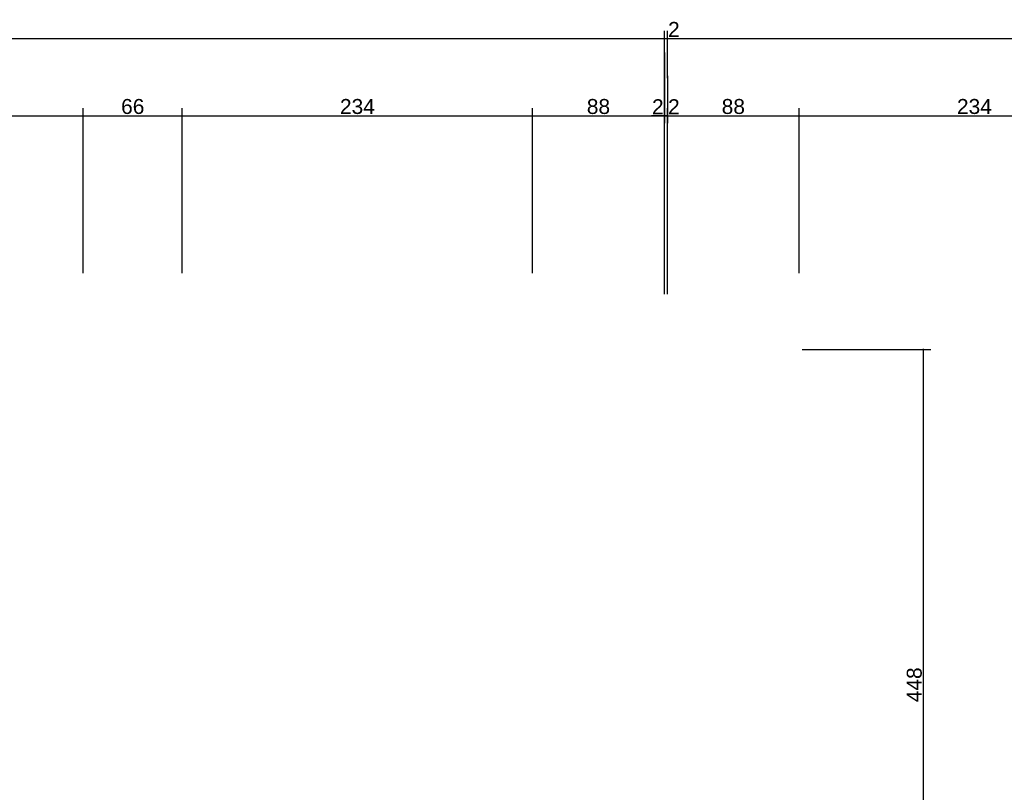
# Model space of a CAD drawing. Header units: millimetres. Extents: x 126553 to 403692, y -95821 to 38049.
# Tile 26 of 256: x 130366 to 131023, y -29067 to -28551. Entities that reach past the tile are written whole.
import ezdxf

# ---------------------------------------------------------------- set-up
doc = ezdxf.new("R2010")
doc.units = ezdxf.units.MM
doc.layers.add('11_wymiary', color=55, linetype='Continuous')
doc.layers.add('11_wymiary @ 50', color=55, linetype='Continuous')
doc.styles.add('11_RJ', font='arial.ttf')
doc.dimstyles.new('11_RJ (cc)', dxfattribs={"dimtxt": 0.2, "dimasz": 0.001, "dimexe": 0.1, "dimexo": 0.1, "dimgap": 0.02, "dimtad": 1, "dimdec": 1, "dimrnd": 0.5, "dimzin": 12, "dimdsep": 46, "dimtxsty": '11_RJ', "dimblk": 'OBLIQUE', "dimcen": 0, "dimdle": 0.01, "dimclrd": 256, "dimclre": 256, "dimclrt": 2, "dimazin": 3, "dimtfac": 1, "dimtdec": 1, "dimtofl": 0, "dimtmove": 0, "dimatfit": 3, "dimldrblk": 'DOT', "dimfxl": 1, "dimtolj": 1, "dimtzin": 13, "dimarcsym": 0})

# ---------------------------------------------------------------- blocks, each defined once
blk = doc.blocks.new('_Oblique')
at = {"color": 0, "linetype": 'ByBlock', "lineweight": -2}
blk.add_line((-0.5, -0.5), (0.5, 0.5), dxfattribs=at)
blk = doc.blocks.new('*D1774')
at = {"layer": '11_wymiary', "lineweight": -2, "transparency": 16777216}
for p, q in [((126769.85, -28563.04), (130796.85, -28563.04)), ((126770.35, -28719.74), (126770.35, -28558.04)), ((130796.35, -28733.74), (130796.35, -28558.04))]:
    blk.add_line(p, q, dxfattribs=at)
at = {"layer": 'Defpoints', "color": 0, "transparency": 16777216}
for p in [(130796.35, -28563.04), (126770.35, -28724.74), (130796.35, -28738.74)]:
    blk.add_point(p, dxfattribs=at)
at = {"layer": '11_wymiary', "lineweight": -2, "transparency": 16777216, "xscale": 0.05, "yscale": 0.05, "zscale": 0.05, "rotation": 180}
blk.add_blockref('_Oblique', (126770.35, -28563.04), dxfattribs=at)
at = {"layer": '11_wymiary', "lineweight": -2, "transparency": 16777216, "xscale": 0.05, "yscale": 0.05, "zscale": 0.05}
blk.add_blockref('_Oblique', (130796.35, -28563.04), dxfattribs=at)
at = {"layer": '11_wymiary', "color": 2, "transparency": 16777216, "insert": (128783.35, -28556.93), "char_height": 10, "attachment_point": 5, "style": '11_RJ'}
blk.add_mtext('\\A1;4026', dxfattribs=at)
blk = doc.blocks.new('_Dot')
at = {"color": 0, "linetype": 'ByBlock', "lineweight": -2}
blk.add_line((-0.5, 0), (-1, 0), dxfattribs=at)
at = {"color": 0, "linetype": 'ByBlock', "const_width": 0.5}
blk.add_lwpolyline([(-0.25, 0, 1), (0.25, 0, 1)], format="xyb", close=True, dxfattribs=at)
blk = doc.blocks.new('*D1817')
at = {"layer": '11_wymiary', "lineweight": -2, "transparency": 16777216}
for p, q in [((130474.46, -28719.74), (130474.46, -28609.66)), ((130708.35, -28719.74), (130708.35, -28609.66)), ((130473.96, -28614.66), (130708.85, -28614.66))]:
    blk.add_line(p, q, dxfattribs=at)
at = {"layer": 'Defpoints', "color": 0, "transparency": 16777216}
for p in [(130708.35, -28614.66), (130474.46, -28724.74), (130708.35, -28724.74)]:
    blk.add_point(p, dxfattribs=at)
at = {"layer": '11_wymiary', "lineweight": -2, "transparency": 16777216, "xscale": 0.05, "yscale": 0.05, "zscale": 0.05, "rotation": 180}
blk.add_blockref('_Oblique', (130474.46, -28614.66), dxfattribs=at)
at = {"layer": '11_wymiary', "lineweight": -2, "transparency": 16777216, "xscale": 0.05, "yscale": 0.05, "zscale": 0.05}
blk.add_blockref('_Oblique', (130708.35, -28614.66), dxfattribs=at)
at = {"layer": '11_wymiary', "color": 2, "transparency": 16777216, "insert": (130591.4, -28608.55), "char_height": 10, "attachment_point": 5, "style": '11_RJ'}
blk.add_mtext('\\A1;234', dxfattribs=at)
blk = doc.blocks.new('*D1818')
at = {"layer": '11_wymiary', "lineweight": -2, "transparency": 16777216}
for p, q in [((130174.35, -28719.74), (130174.35, -28609.66)), ((130408.35, -28719.74), (130408.35, -28609.66)), ((130173.85, -28614.66), (130408.85, -28614.66))]:
    blk.add_line(p, q, dxfattribs=at)
at = {"layer": 'Defpoints', "color": 0, "transparency": 16777216}
for p in [(130408.35, -28614.66), (130174.35, -28724.74), (130408.35, -28724.74)]:
    blk.add_point(p, dxfattribs=at)
at = {"layer": '11_wymiary', "lineweight": -2, "transparency": 16777216, "xscale": 0.05, "yscale": 0.05, "zscale": 0.05, "rotation": 180}
blk.add_blockref('_Oblique', (130174.35, -28614.66), dxfattribs=at)
at = {"layer": '11_wymiary', "lineweight": -2, "transparency": 16777216, "xscale": 0.05, "yscale": 0.05, "zscale": 0.05}
blk.add_blockref('_Oblique', (130408.35, -28614.66), dxfattribs=at)
at = {"layer": '11_wymiary', "color": 2, "transparency": 16777216, "insert": (130291.35, -28608.55), "char_height": 10, "attachment_point": 5, "style": '11_RJ'}
blk.add_mtext('\\A1;234', dxfattribs=at)
blk = doc.blocks.new('*D1819')
at = {"layer": '11_wymiary', "lineweight": -2, "transparency": 16777216}
for p, q in [((130408.35, -28719.74), (130408.35, -28609.66)), ((130474.46, -28719.74), (130474.46, -28609.66)), ((130407.85, -28614.66), (130474.96, -28614.66))]:
    blk.add_line(p, q, dxfattribs=at)
at = {"layer": 'Defpoints', "color": 0, "transparency": 16777216}
for p in [(130474.46, -28614.66), (130408.35, -28724.74), (130474.46, -28724.74)]:
    blk.add_point(p, dxfattribs=at)
at = {"layer": '11_wymiary', "lineweight": -2, "transparency": 16777216, "xscale": 0.05, "yscale": 0.05, "zscale": 0.05, "rotation": 180}
blk.add_blockref('_Oblique', (130408.35, -28614.66), dxfattribs=at)
at = {"layer": '11_wymiary', "lineweight": -2, "transparency": 16777216, "xscale": 0.05, "yscale": 0.05, "zscale": 0.05}
blk.add_blockref('_Oblique', (130474.46, -28614.66), dxfattribs=at)
at = {"layer": '11_wymiary', "color": 2, "transparency": 16777216, "insert": (130441.4, -28608.55), "char_height": 10, "attachment_point": 5, "style": '11_RJ'}
blk.add_mtext('\\A1;66', dxfattribs=at)
blk = doc.blocks.new('*D1827')
at = {"layer": '11_wymiary', "lineweight": -2, "transparency": 16777216}
for p, q in [((130796.35, -28572.34), (130796.35, -28619.66)), ((130708.35, -28719.74), (130708.35, -28609.66)), ((130707.85, -28614.66), (130796.85, -28614.66))]:
    blk.add_line(p, q, dxfattribs=at)
at = {"layer": 'Defpoints', "color": 0, "transparency": 16777216}
for p in [(130796.35, -28567.34), (130796.35, -28614.66), (130708.35, -28724.74)]:
    blk.add_point(p, dxfattribs=at)
at = {"layer": '11_wymiary', "lineweight": -2, "transparency": 16777216, "xscale": 0.05, "yscale": 0.05, "zscale": 0.05, "rotation": 180}
blk.add_blockref('_Oblique', (130708.35, -28614.66), dxfattribs=at)
at = {"layer": '11_wymiary', "lineweight": -2, "transparency": 16777216, "xscale": 0.05, "yscale": 0.05, "zscale": 0.05}
blk.add_blockref('_Oblique', (130796.35, -28614.66), dxfattribs=at)
at = {"layer": '11_wymiary', "color": 2, "transparency": 16777216, "insert": (130752.35, -28608.55), "char_height": 10, "attachment_point": 5, "style": '11_RJ'}
blk.add_mtext('\\A1;88', dxfattribs=at)
blk = doc.blocks.new('*D1828')
at = {"layer": '11_wymiary', "lineweight": -2, "transparency": 16777216}
for p, q in [((130796.35, -28572.34), (130796.35, -28619.66)), ((130798.35, -28606), (130798.35, -28619.66)), ((130795.85, -28614.66), (130798.35, -28614.66)), ((130798.35, -28614.66), (130807.02, -28614.66))]:
    blk.add_line(p, q, dxfattribs=at)
at = {"layer": 'Defpoints', "color": 0, "transparency": 16777216}
for p in [(130796.35, -28567.34), (130798.35, -28601), (130798.35, -28614.66)]:
    blk.add_point(p, dxfattribs=at)
at = {"layer": '11_wymiary', "lineweight": -2, "transparency": 16777216, "xscale": 0.05, "yscale": 0.05, "zscale": 0.05, "rotation": 180}
blk.add_blockref('_Oblique', (130796.35, -28614.66), dxfattribs=at)
at = {"layer": '11_wymiary', "lineweight": -2, "transparency": 16777216, "xscale": 0.05, "yscale": 0.05, "zscale": 0.05}
blk.add_blockref('_Oblique', (130798.35, -28614.66), dxfattribs=at)
at = {"layer": '11_wymiary', "color": 2, "transparency": 16777216, "insert": (130802.71, -28608.64), "char_height": 10, "attachment_point": 5, "style": '11_RJ'}
blk.add_mtext('\\A1;2', dxfattribs=at)
blk = doc.blocks.new('*D1829')
at = {"layer": '11_wymiary', "lineweight": -2, "transparency": 16777216}
for p, q in [((130886.46, -28719.74), (130886.46, -28609.66)), ((131120.25, -28719.74), (131120.25, -28609.66)), ((130885.96, -28614.66), (131120.75, -28614.66))]:
    blk.add_line(p, q, dxfattribs=at)
at = {"layer": 'Defpoints', "color": 0, "transparency": 16777216}
for p in [(131120.25, -28614.66), (130886.46, -28724.74), (131120.25, -28724.74)]:
    blk.add_point(p, dxfattribs=at)
at = {"layer": '11_wymiary', "lineweight": -2, "transparency": 16777216, "xscale": 0.05, "yscale": 0.05, "zscale": 0.05, "rotation": 180}
blk.add_blockref('_Oblique', (130886.46, -28614.66), dxfattribs=at)
at = {"layer": '11_wymiary', "lineweight": -2, "transparency": 16777216, "xscale": 0.05, "yscale": 0.05, "zscale": 0.05}
blk.add_blockref('_Oblique', (131120.25, -28614.66), dxfattribs=at)
at = {"layer": '11_wymiary', "color": 2, "transparency": 16777216, "insert": (131003.35, -28608.55), "char_height": 10, "attachment_point": 5, "style": '11_RJ'}
blk.add_mtext('\\A1;234', dxfattribs=at)
blk = doc.blocks.new('*D1830')
at = {"layer": '11_wymiary', "lineweight": -2, "transparency": 16777216}
for p, q in [((130798.35, -28733.74), (130798.35, -28609.66)), ((130886.46, -28719.74), (130886.46, -28609.66)), ((130797.85, -28614.66), (130886.96, -28614.66))]:
    blk.add_line(p, q, dxfattribs=at)
at = {"layer": 'Defpoints', "color": 0, "transparency": 16777216}
for p in [(130886.46, -28614.66), (130886.46, -28724.74), (130798.35, -28738.74)]:
    blk.add_point(p, dxfattribs=at)
at = {"layer": '11_wymiary', "lineweight": -2, "transparency": 16777216, "xscale": 0.05, "yscale": 0.05, "zscale": 0.05, "rotation": 180}
blk.add_blockref('_Oblique', (130798.35, -28614.66), dxfattribs=at)
at = {"layer": '11_wymiary', "lineweight": -2, "transparency": 16777216, "xscale": 0.05, "yscale": 0.05, "zscale": 0.05}
blk.add_blockref('_Oblique', (130886.46, -28614.66), dxfattribs=at)
at = {"layer": '11_wymiary', "color": 2, "transparency": 16777216, "insert": (130842.4, -28608.55), "char_height": 10, "attachment_point": 5, "style": '11_RJ'}
blk.add_mtext('\\A1;88', dxfattribs=at)
blk = doc.blocks.new('*D1831')
at = {"layer": '11_wymiary', "lineweight": -2, "transparency": 16777216}
for p, q in [((130795.85, -28563.04), (130798.35, -28563.04)), ((130796.35, -28589.66), (130796.35, -28558.04)), ((130798.35, -28589.66), (130798.35, -28558.04)), ((130798.35, -28563.04), (130807.02, -28563.04))]:
    blk.add_line(p, q, dxfattribs=at)
at = {"layer": 'Defpoints', "color": 0, "transparency": 16777216}
for p in [(130798.35, -28563.04), (130796.35, -28594.66), (130798.35, -28594.66)]:
    blk.add_point(p, dxfattribs=at)
at = {"layer": '11_wymiary', "lineweight": -2, "transparency": 16777216, "xscale": 0.05, "yscale": 0.05, "zscale": 0.05, "rotation": 180}
blk.add_blockref('_Oblique', (130796.35, -28563.04), dxfattribs=at)
at = {"layer": '11_wymiary', "lineweight": -2, "transparency": 16777216, "xscale": 0.05, "yscale": 0.05, "zscale": 0.05}
blk.add_blockref('_Oblique', (130798.35, -28563.04), dxfattribs=at)
at = {"layer": '11_wymiary', "color": 2, "transparency": 16777216, "insert": (130802.71, -28557.02), "char_height": 10, "attachment_point": 5, "style": '11_RJ'}
blk.add_mtext('\\A1;2', dxfattribs=at)
blk = doc.blocks.new('*D1838')
at = {"layer": '11_wymiary', "lineweight": -2, "transparency": 16777216}
for p, q in [((130796.35, -28588.04), (130796.35, -28619.66)), ((130798.35, -28588.04), (130798.35, -28619.66)), ((130796.35, -28614.66), (130787.68, -28614.66)), ((130798.85, -28614.66), (130796.35, -28614.66))]:
    blk.add_line(p, q, dxfattribs=at)
at = {"layer": 'Defpoints', "color": 0, "transparency": 16777216}
for p in [(130796.35, -28583.04), (130798.35, -28583.04), (130796.35, -28614.66)]:
    blk.add_point(p, dxfattribs=at)
at = {"layer": '11_wymiary', "lineweight": -2, "transparency": 16777216, "xscale": 0.05, "yscale": 0.05, "zscale": 0.05, "rotation": 180}
blk.add_blockref('_Oblique', (130796.35, -28614.66), dxfattribs=at)
at = {"layer": '11_wymiary', "lineweight": -2, "transparency": 16777216, "xscale": 0.05, "yscale": 0.05, "zscale": 0.05}
blk.add_blockref('_Oblique', (130798.35, -28614.66), dxfattribs=at)
at = {"layer": '11_wymiary', "color": 2, "transparency": 16777216, "insert": (130791.99, -28608.64), "char_height": 10, "attachment_point": 5, "style": '11_RJ'}
blk.add_mtext('\\A1;2', dxfattribs=at)
blk = doc.blocks.new('*D2138')
at = {"layer": '11_wymiary', "lineweight": -2, "transparency": 16777216}
blk.add_line((130797.85, -28563.04), (131769.85, -28563.04), dxfattribs=at)
at = {"layer": 'Defpoints', "color": 0, "transparency": 16777216}
for p in [(130798.35, -28563.04), (131769.35, -28563.04), (131769.35, -28563.04)]:
    blk.add_point(p, dxfattribs=at)
at = {"layer": '11_wymiary', "lineweight": -2, "transparency": 16777216, "xscale": 0.05, "yscale": 0.05, "zscale": 0.05, "rotation": 180}
blk.add_blockref('_Oblique', (130798.35, -28563.04), dxfattribs=at)
at = {"layer": '11_wymiary', "lineweight": -2, "transparency": 16777216, "xscale": 0.05, "yscale": 0.05, "zscale": 0.05}
blk.add_blockref('_Oblique', (131769.35, -28563.04), dxfattribs=at)
at = {"layer": '11_wymiary', "color": 2, "transparency": 16777216, "insert": (131283.85, -28556.93), "char_height": 10, "attachment_point": 5, "style": '11_RJ'}
blk.add_mtext('\\A1;971', dxfattribs=at)
blk = doc.blocks.new('*D2239')
at = {"layer": '11_wymiary', "lineweight": -2, "transparency": 16777216}
for p, q in [((130888.35, -28770.74), (130974.36, -28770.74)), ((130969.36, -29219.24), (130969.36, -28770.24)), ((130947.71, -29218.74), (130974.36, -29218.74))]:
    blk.add_line(p, q, dxfattribs=at)
at = {"layer": 'Defpoints', "color": 0, "transparency": 16777216}
for p in [(130883.35, -28770.74), (130969.36, -28770.74), (130942.71, -29218.74)]:
    blk.add_point(p, dxfattribs=at)
at = {"layer": '11_wymiary', "lineweight": -2, "transparency": 16777216, "xscale": 0.05, "yscale": 0.05, "zscale": 0.05}
for p, rotation in [((130969.36, -28770.74), 90), ((130969.36, -29218.74), 270)]:
    blk.add_blockref('_Oblique', p, dxfattribs=dict(at, rotation=rotation))
at = {"layer": '11_wymiary', "color": 2, "transparency": 16777216, "insert": (130963.25, -28994.74), "char_height": 10, "attachment_point": 5, "rotation": 90, "style": '11_RJ'}
blk.add_mtext('\\A1;448', dxfattribs=at)

msp = doc.modelspace()

# ---------------------------------------------------------------- dimensions: what is measured, and where the dimension line sits
at = {"layer": '11_wymiary @ 50'}
for base, p1, p2, picture, middle in [((130796.35078, -28563.03965), (126770.35078, -28724.73922), (130796.35078, -28738.73922), '*D1774', (128783.35078, -28556.93392)), ((130798.35078, -28563.03965), (130796.35078, -28594.65806), (130798.35078, -28594.65806), '*D1831', (130802.71251, -28557.01919)), ((131769.35078, -28563.03965), (130798.35078, -28563.03965), (131769.35078, -28563.03965), '*D2138', (131283.85078, -28556.93392)), ((130796.35078, -28614.65806), (130708.35078, -28724.73922), (130796.35078, -28567.34454), '*D1827', (130752.35078, -28608.55234)), ((130798.35078, -28614.65806), (130796.35078, -28567.34454), (130798.35078, -28600.99584), '*D1828', (130802.71251, -28608.6376)), ((130796.35078, -28614.65806), (130798.35078, -28583.03965), (130796.35078, -28583.03965), '*D1838', (130791.98904, -28608.6376)), ((130408.35078, -28614.65806), (130174.35078, -28724.73922), (130408.35078, -28724.73922), '*D1818', (130291.35078, -28608.54892)), ((130474.456, -28614.65806), (130408.35078, -28724.73922), (130474.456, -28724.73922), '*D1819', (130441.40339, -28608.55234)), ((130708.35078, -28614.65806), (130474.456, -28724.73922), (130708.35078, -28724.73922), '*D1817', (130591.40339, -28608.54892)), ((130886.456, -28614.65806), (130798.35078, -28738.73922), (130886.456, -28724.73922), '*D1830', (130842.40339, -28608.55234)), ((131120.24555, -28614.65806), (130886.456, -28724.73922), (131120.24555, -28724.73922), '*D1829', (131003.35078, -28608.54892))]:
    dim = msp.add_linear_dim(base=base, p1=p1, p2=p2, dimstyle='11_RJ (cc)', override={"dimscale": 50, "dimtix": 0, "dimtofl": 0, "dimtmove": 0, "dimatfit": 3}, dxfattribs=at)
    dim.commit()
    dim.dimension.update_dxf_attribs({"geometry": picture, "text_midpoint": middle})
dim = msp.add_linear_dim(base=(130969.36013, -28770.73922), p1=(130942.71437, -29218.73922), p2=(130883.35078, -28770.73922), angle=90, dimstyle='11_RJ (cc)', override={"dimscale": 50, "dimtix": 0, "dimtofl": 0, "dimtmove": 0, "dimatfit": 3}, dxfattribs=at)
dim.commit()
dim.dimension.update_dxf_attribs({"geometry": '*D2239', "text_midpoint": (130963.2544, -28994.73922)})

doc.saveas('drawing.dxf')
